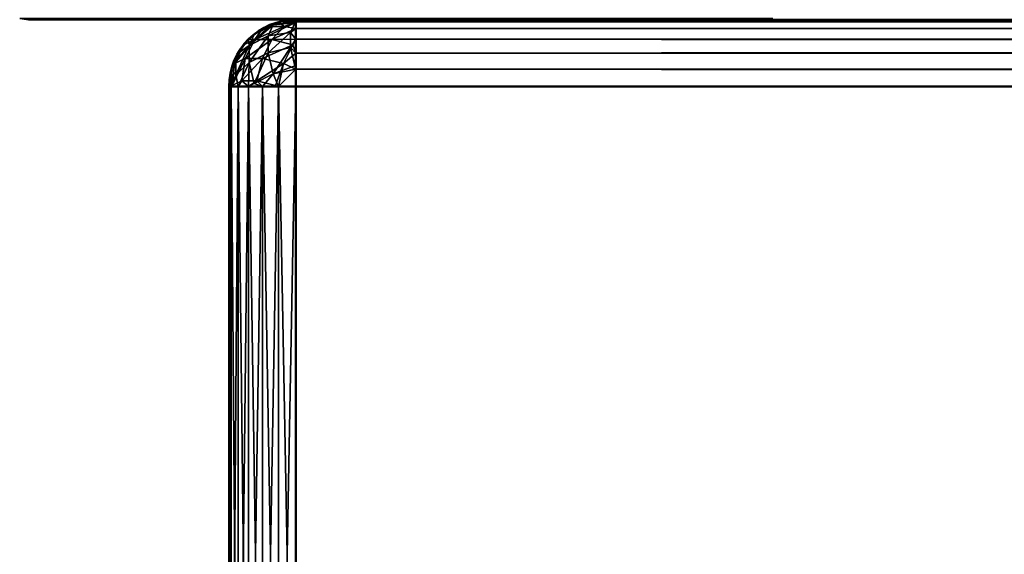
# Model space of a CAD drawing. Header units: millimetres. Extents: x 0 to 359, y -334 to 1.
# Tile 3 of 216: x 0.37 to 15.09, y -304.5 to -296.5. Entities that reach past the tile are written whole.
import ezdxf

# ---------------------------------------------------------------- set-up
doc = ezdxf.new("R2010")
doc.units = ezdxf.units.MM
doc.header["$MEASUREMENT"] = 0
doc.layers.add('0 Misc', color=7, linetype='Continuous', lineweight=35)
doc.layers.add('10 Raster Images', color=7, linetype='Continuous', lineweight=35)

msp = doc.modelspace()

# ---------------------------------------------------------------- linework, layer by layer
at = {"layer": '0 Misc', "color": 160, "linetype": 'Continuous', "lineweight": 50}
for p, q in [((4.5, -296.5, 4), (354.5, -296.5, 4)), ((354.5, -296.5, 164), (4.5, -296.5, 164)), ((4.5, -296.5, 164), (4.5, -296.5, 4)), ((4.5, -296.5, 169), (354.5, -296.5, 169)), ((354.5, -296.5, 329), (4.5, -296.5, 329)), ((4.5, -296.5, 329), (4.5, -296.5, 169)), ((3.5, -311.5, 4), (3.5, -297.5, 4)), ((3.5, -297.5, 4), (3.5, -297.5, 164)), ((3.5, -297.5, 164), (3.5, -311.5, 164)), ((3.5, -311.5, 169), (3.5, -297.5, 169)), ((3.5, -297.5, 169), (3.5, -297.5, 329)), ((3.5, -297.5, 329), (3.5, -311.5, 329)), ((354.5, -297.5, 3), (4.5, -297.5, 3)), ((4.5, -297.5, 3), (4.5, -311.5, 3)), ((4.5, -297.5, 165), (354.5, -297.5, 165)), ((4.5, -311.5, 165), (4.5, -297.5, 165)), ((354.5, -297.5, 168), (4.5, -297.5, 168)), ((4.5, -297.5, 168), (4.5, -311.5, 168)), ((4.5, -297.5, 330), (354.5, -297.5, 330)), ((4.5, -311.5, 330), (4.5, -297.5, 330))]:
    msp.add_line(p, q, dxfattribs=at).dxf.unprotected_set("ltscale", 0)
at = {"layer": '0 Misc', "color": 160, "linetype": 'Continuous', "lineweight": 25}
for p, q in [((179.5, -296.5, 19), (4.5, -296.5, 4)), ((20.5, -296.5, 33), (4.5, -296.5, 4)), ((19.206, -296.5, 33.17), (4.5, -296.5, 4)), ((18, -296.5, 33.67), (4.5, -296.5, 4)), ((16.964, -296.5, 34.464), (4.5, -296.5, 4)), ((16.17, -296.5, 35.5), (4.5, -296.5, 4)), ((15.67, -296.5, 36.706), (4.5, -296.5, 4)), ((15.5, -296.5, 38), (4.5, -296.5, 4)), ((15.5, -296.5, 38), (4.5, -296.5, 164)), ((15.67, -296.5, 39.294), (4.5, -296.5, 164)), ((16.17, -296.5, 40.5), (4.5, -296.5, 164)), ((16.964, -296.5, 41.536), (4.5, -296.5, 164)), ((18, -296.5, 42.33), (4.5, -296.5, 164)), ((15.5, -296.5, 70), (4.5, -296.5, 164)), ((15.67, -296.5, 71.294), (4.5, -296.5, 164)), ((16.17, -296.5, 72.5), (4.5, -296.5, 164)), ((16.964, -296.5, 73.536), (4.5, -296.5, 164)), ((18, -296.5, 74.33), (4.5, -296.5, 164)), ((19.206, -296.5, 74.83), (4.5, -296.5, 164)), ((20.5, -296.5, 75), (4.5, -296.5, 164)), ((338.5, -296.5, 75), (4.5, -296.5, 164)), ((163.5, -296.5, 156.2), (4.5, -296.5, 164)), ((163.241, -296.5, 156.234), (4.5, -296.5, 164)), ((163, -296.5, 156.334), (4.5, -296.5, 164)), ((162.793, -296.5, 156.493), (4.5, -296.5, 164)), ((162.634, -296.5, 156.7), (4.5, -296.5, 164)), ((162.534, -296.5, 156.941), (4.5, -296.5, 164)), ((162.5, -296.5, 157.2), (4.5, -296.5, 164)), ((162.534, -296.5, 157.459), (4.5, -296.5, 164)), ((162.634, -296.5, 157.7), (4.5, -296.5, 164)), ((162.793, -296.5, 157.907), (4.5, -296.5, 164)), ((163, -296.5, 158.066), (4.5, -296.5, 164)), ((163.241, -296.5, 158.166), (4.5, -296.5, 164)), ((163.5, -296.5, 158.2), (4.5, -296.5, 164)), ((195.5, -296.5, 158.2), (4.5, -296.5, 164)), ((4.5, -296.5, 169), (179.5, -296.5, 184)), ((20.5, -296.5, 198), (4.5, -296.5, 169)), ((19.206, -296.5, 198.17), (4.5, -296.5, 169)), ((18, -296.5, 198.67), (4.5, -296.5, 169)), ((16.964, -296.5, 199.464), (4.5, -296.5, 169)), ((16.17, -296.5, 200.5), (4.5, -296.5, 169)), ((15.67, -296.5, 201.706), (4.5, -296.5, 169)), ((15.5, -296.5, 203), (4.5, -296.5, 169)), ((15.5, -296.5, 203), (4.5, -296.5, 329)), ((15.67, -296.5, 204.294), (4.5, -296.5, 329)), ((16.17, -296.5, 205.5), (4.5, -296.5, 329)), ((16.964, -296.5, 206.536), (4.5, -296.5, 329)), ((18, -296.5, 207.33), (4.5, -296.5, 329)), ((15.5, -296.5, 235), (4.5, -296.5, 329)), ((15.67, -296.5, 236.294), (4.5, -296.5, 329)), ((16.17, -296.5, 237.5), (4.5, -296.5, 329)), ((16.964, -296.5, 238.536), (4.5, -296.5, 329)), ((18, -296.5, 239.33), (4.5, -296.5, 329)), ((19.206, -296.5, 239.83), (4.5, -296.5, 329)), ((20.5, -296.5, 240), (4.5, -296.5, 329)), ((41.438, -296.5, 277.5), (4.5, -296.5, 329)), ((40.739, -296.5, 279.188), (4.5, -296.5, 329)), ((40.5, -296.5, 281), (4.5, -296.5, 329)), ((40.5, -296.5, 294.5), (4.5, -296.5, 329)), ((40.739, -296.5, 296.312), (4.5, -296.5, 329)), ((41.438, -296.5, 298), (4.5, -296.5, 329)), ((42.55, -296.5, 299.45), (4.5, -296.5, 329)), ((44, -296.5, 300.562), (4.5, -296.5, 329)), ((45.688, -296.5, 301.261), (4.5, -296.5, 329)), ((47.5, -296.5, 301.5), (4.5, -296.5, 329)), ((113, -296.5, 301.5), (4.5, -296.5, 329)), ((163.5, -296.5, 321.2), (4.5, -296.5, 329)), ((163.241, -296.5, 321.234), (4.5, -296.5, 329)), ((163, -296.5, 321.334), (4.5, -296.5, 329)), ((162.793, -296.5, 321.493), (4.5, -296.5, 329)), ((162.634, -296.5, 321.7), (4.5, -296.5, 329)), ((162.534, -296.5, 321.941), (4.5, -296.5, 329)), ((162.5, -296.5, 322.2), (4.5, -296.5, 329)), ((162.534, -296.5, 322.459), (4.5, -296.5, 329)), ((162.634, -296.5, 322.7), (4.5, -296.5, 329)), ((162.793, -296.5, 322.907), (4.5, -296.5, 329)), ((163, -296.5, 323.066), (4.5, -296.5, 329)), ((163.241, -296.5, 323.166), (4.5, -296.5, 329)), ((163.5, -296.5, 323.2), (4.5, -296.5, 329)), ((195.5, -296.5, 323.2), (4.5, -296.5, 329))]:
    msp.add_line(p, q, dxfattribs=at).dxf.unprotected_set("ltscale", 0)
at = {"layer": '0 Misc', "color": 160, "linetype": 'Continuous', "lineweight": 50, "extrusion": (0, 0, -1)}
for centre in [(-4.5, -297.5, -164), (-4.5, -297.5, -329)]:
    msp.add_arc(centre, 1, 0, 90, dxfattribs=at).dxf.unprotected_set("ltscale", 0)
at = {"layer": '0 Misc', "color": 160, "linetype": 'Continuous', "lineweight": 50}
for centre in [(4.5, -297.5, 4), (4.5, -297.5, 169)]:
    msp.add_arc(centre, 1, 90, 180, dxfattribs=at).dxf.unprotected_set("ltscale", 0)
at = {"layer": '0 Misc', "color": 160, "linetype": 'Continuous', "lineweight": 50, "extrusion": (1, 0, 0)}
for centre, start, end in [((-297.5, 4, 4.5), 270, 0), ((-297.5, 164, 4.5), 0, 90), ((-297.5, 169, 4.5), 270, 0), ((-297.5, 329, 4.5), 0, 90)]:
    msp.add_arc(centre, 1, start, end, dxfattribs=at).dxf.unprotected_set("ltscale", 0)
at = {"layer": '0 Misc', "color": 160, "linetype": 'Continuous', "lineweight": 50, "extrusion": (0, -1, 0)}
for centre, start, end in [((4.5, 4, 297.5), 180, 270), ((4.5, 164, 297.5), 90, 180), ((4.5, 169, 297.5), 180, 270), ((4.5, 329, 297.5), 90, 180)]:
    msp.add_arc(centre, 1, start, end, dxfattribs=at).dxf.unprotected_set("ltscale", 0)
at = {"layer": '0 Misc', "color": 7, "lineweight": 25}
for points in [[(0.371, -296.483, 0.5), (0.5, -296.5, 0.5), (0.371, -296.483, 332.5)], [(0.371, -296.483, 332.5), (0.5, -296.5, 0.5), (0.5, -296.5, 332.5)], [(0.5, -296.5, 0.5), (0.371, -296.483, 0.5), (0.413, -296.484, 0.41)], [(0.413, -296.484, 332.59), (0.371, -296.483, 332.5), (0.5, -296.5, 332.5)], [(0.413, -296.484, 0.41), (0.5, -296.483, 0.371), (0.5, -296.5, 0.5)], [(0.5, -296.483, 332.629), (0.413, -296.484, 332.59), (0.5, -296.5, 332.5)], [(0.5, -296.5, 332.5), (11.5, -296.5, 332.5), (11.5, -296.483, 332.629)], [(0.5, -296.483, 332.629), (0.5, -296.5, 332.5), (11.5, -296.483, 332.629)], [(11.5, -296.483, 0.371), (11.5, -296.5, 0.5), (0.5, -296.483, 0.371)], [(0.5, -296.483, 0.371), (11.5, -296.5, 0.5), (0.5, -296.5, 0.5)], [(4.241, -296.534, 4), (4, -296.634, 4), (4, -296.634, 164)], [(4.241, -296.534, 164), (4.241, -296.534, 4), (4, -296.634, 164)], [(4.158, -296.579, 3.812), (4, -296.634, 4), (4.241, -296.534, 4)], [(4.1, -296.6, 164.175), (4.241, -296.534, 164), (4, -296.634, 164)], [(4.241, -296.534, 169), (4, -296.634, 169), (4, -296.634, 329)], [(4.241, -296.534, 329), (4.241, -296.534, 169), (4, -296.634, 329)], [(4.158, -296.579, 168.812), (4, -296.634, 169), (4.241, -296.534, 169)], [(4.1, -296.6, 329.175), (4.241, -296.534, 329), (4, -296.634, 329)], [(4.483, -296.548, 3.693), (4.417, -296.692, 3.417), (4.083, -296.742, 3.498)], [(4.083, -296.742, 3.498), (4.158, -296.579, 3.812), (4.483, -296.548, 3.693)], [(4.483, -296.548, 168.693), (4.417, -296.692, 168.417), (4.083, -296.742, 168.498)], [(4.083, -296.742, 168.498), (4.158, -296.579, 168.812), (4.483, -296.548, 168.693)], [(4.325, -296.6, 164.4), (4.241, -296.534, 164), (4.1, -296.6, 164.175)], [(4.325, -296.6, 329.4), (4.241, -296.534, 329), (4.1, -296.6, 329.175)], [(4.5, -296.534, 3.741), (4.158, -296.579, 3.812), (4.241, -296.534, 4)], [(4.158, -296.579, 3.812), (4.5, -296.534, 3.741), (4.483, -296.548, 3.693)], [(4.5, -296.534, 168.741), (4.158, -296.579, 168.812), (4.241, -296.534, 169)], [(4.158, -296.579, 168.812), (4.5, -296.534, 168.741), (4.483, -296.548, 168.693)], [(4.241, -296.534, 164), (4.5, -296.5, 164), (4.241, -296.534, 4)], [(4.241, -296.534, 4), (4.5, -296.5, 164), (4.5, -296.5, 4)], [(4.5, -296.534, 3.741), (4.241, -296.534, 4), (4.5, -296.5, 4)], [(4.5, -296.5, 164), (4.241, -296.534, 164), (4.5, -296.534, 164.259)], [(4.241, -296.534, 329), (4.5, -296.5, 329), (4.241, -296.534, 169)], [(4.241, -296.534, 169), (4.5, -296.5, 329), (4.5, -296.5, 169)], [(4.5, -296.534, 168.741), (4.241, -296.534, 169), (4.5, -296.5, 169)], [(4.5, -296.5, 329), (4.241, -296.534, 329), (4.5, -296.534, 329.259)], [(4.5, -296.534, 164.259), (4.241, -296.534, 164), (4.325, -296.6, 164.4)], [(4.5, -296.534, 329.259), (4.241, -296.534, 329), (4.325, -296.6, 329.4)], [(4.5, -296.534, 164.259), (4.325, -296.6, 164.4), (4.5, -296.634, 164.5)], [(4.5, -296.534, 329.259), (4.325, -296.6, 329.4), (4.5, -296.634, 329.5)], [(4.483, -296.548, 3.693), (4.5, -296.634, 3.5), (4.417, -296.692, 3.417)], [(4.483, -296.548, 168.693), (4.5, -296.634, 168.5), (4.417, -296.692, 168.417)], [(4.5, -296.634, 3.5), (4.483, -296.548, 3.693), (4.5, -296.534, 3.741)], [(4.5, -296.634, 168.5), (4.483, -296.548, 168.693), (4.5, -296.534, 168.741)], [(4.5, -296.534, 3.741), (4.5, -296.5, 4), (354.5, -296.534, 3.741)], [(354.5, -296.534, 3.741), (4.5, -296.5, 4), (354.5, -296.5, 4)], [(354.5, -296.534, 164.259), (354.5, -296.5, 164), (4.5, -296.534, 164.259)], [(4.5, -296.534, 164.259), (354.5, -296.5, 164), (4.5, -296.5, 164)], [(4.5, -296.534, 168.741), (4.5, -296.5, 169), (354.5, -296.534, 168.741)], [(354.5, -296.534, 168.741), (4.5, -296.5, 169), (354.5, -296.5, 169)], [(354.5, -296.534, 329.259), (354.5, -296.5, 329), (4.5, -296.534, 329.259)], [(4.5, -296.534, 329.259), (354.5, -296.5, 329), (4.5, -296.5, 329)], [(4.5, -296.5, 4), (179.5, -296.5, 19), (354.5, -296.5, 4)], [(179.5, -296.5, 19), (4.5, -296.5, 4), (20.5, -296.5, 33)], [(20.5, -296.5, 33), (4.5, -296.5, 4), (19.206, -296.5, 33.17)], [(19.206, -296.5, 33.17), (4.5, -296.5, 4), (18, -296.5, 33.67)], [(18, -296.5, 33.67), (4.5, -296.5, 4), (16.964, -296.5, 34.464)], [(16.964, -296.5, 34.464), (4.5, -296.5, 4), (16.17, -296.5, 35.5)], [(16.17, -296.5, 35.5), (4.5, -296.5, 4), (15.67, -296.5, 36.706)], [(15.67, -296.5, 36.706), (4.5, -296.5, 4), (15.5, -296.5, 38)], [(15.5, -296.5, 38), (4.5, -296.5, 4), (4.5, -296.5, 164)], [(15.5, -296.5, 38), (4.5, -296.5, 164), (15.67, -296.5, 39.294)], [(15.67, -296.5, 39.294), (4.5, -296.5, 164), (16.17, -296.5, 40.5)], [(16.17, -296.5, 40.5), (4.5, -296.5, 164), (16.964, -296.5, 41.536)], [(16.964, -296.5, 41.536), (4.5, -296.5, 164), (18, -296.5, 42.33)], [(18, -296.5, 42.33), (4.5, -296.5, 164), (15.5, -296.5, 70)], [(15.5, -296.5, 70), (4.5, -296.5, 164), (15.67, -296.5, 71.294)], [(15.67, -296.5, 71.294), (4.5, -296.5, 164), (16.17, -296.5, 72.5)], [(16.17, -296.5, 72.5), (4.5, -296.5, 164), (16.964, -296.5, 73.536)], [(16.964, -296.5, 73.536), (4.5, -296.5, 164), (18, -296.5, 74.33)], [(18, -296.5, 74.33), (4.5, -296.5, 164), (19.206, -296.5, 74.83)], [(19.206, -296.5, 74.83), (4.5, -296.5, 164), (20.5, -296.5, 75)], [(20.5, -296.5, 75), (4.5, -296.5, 164), (338.5, -296.5, 75)], [(338.5, -296.5, 75), (4.5, -296.5, 164), (163.5, -296.5, 156.2)], [(163.5, -296.5, 156.2), (4.5, -296.5, 164), (163.241, -296.5, 156.234)], [(163.241, -296.5, 156.234), (4.5, -296.5, 164), (163, -296.5, 156.334)], [(163, -296.5, 156.334), (4.5, -296.5, 164), (162.793, -296.5, 156.493)], [(162.793, -296.5, 156.493), (4.5, -296.5, 164), (162.634, -296.5, 156.7)], [(162.634, -296.5, 156.7), (4.5, -296.5, 164), (162.534, -296.5, 156.941)], [(162.534, -296.5, 156.941), (4.5, -296.5, 164), (162.5, -296.5, 157.2)], [(162.5, -296.5, 157.2), (4.5, -296.5, 164), (162.534, -296.5, 157.459)], [(162.534, -296.5, 157.459), (4.5, -296.5, 164), (162.634, -296.5, 157.7)], [(162.634, -296.5, 157.7), (4.5, -296.5, 164), (162.793, -296.5, 157.907)], [(162.793, -296.5, 157.907), (4.5, -296.5, 164), (163, -296.5, 158.066)], [(163, -296.5, 158.066), (4.5, -296.5, 164), (163.241, -296.5, 158.166)], [(163.241, -296.5, 158.166), (4.5, -296.5, 164), (163.5, -296.5, 158.2)], [(163.5, -296.5, 158.2), (4.5, -296.5, 164), (195.5, -296.5, 158.2)], [(354.5, -296.5, 164), (195.5, -296.5, 158.2), (4.5, -296.5, 164)], [(4.5, -296.5, 169), (20.5, -296.5, 198), (179.5, -296.5, 184)], [(20.5, -296.5, 198), (4.5, -296.5, 169), (19.206, -296.5, 198.17)], [(19.206, -296.5, 198.17), (4.5, -296.5, 169), (18, -296.5, 198.67)], [(18, -296.5, 198.67), (4.5, -296.5, 169), (16.964, -296.5, 199.464)], [(16.964, -296.5, 199.464), (4.5, -296.5, 169), (16.17, -296.5, 200.5)], [(16.17, -296.5, 200.5), (4.5, -296.5, 169), (15.67, -296.5, 201.706)], [(15.67, -296.5, 201.706), (4.5, -296.5, 169), (15.5, -296.5, 203)], [(15.5, -296.5, 203), (4.5, -296.5, 169), (4.5, -296.5, 329)], [(15.5, -296.5, 203), (4.5, -296.5, 329), (15.67, -296.5, 204.294)], [(15.67, -296.5, 204.294), (4.5, -296.5, 329), (16.17, -296.5, 205.5)], [(16.17, -296.5, 205.5), (4.5, -296.5, 329), (16.964, -296.5, 206.536)], [(16.964, -296.5, 206.536), (4.5, -296.5, 329), (18, -296.5, 207.33)], [(18, -296.5, 207.33), (4.5, -296.5, 329), (15.5, -296.5, 235)], [(15.5, -296.5, 235), (4.5, -296.5, 329), (15.67, -296.5, 236.294)], [(15.67, -296.5, 236.294), (4.5, -296.5, 329), (16.17, -296.5, 237.5)], [(16.17, -296.5, 237.5), (4.5, -296.5, 329), (16.964, -296.5, 238.536)], [(16.964, -296.5, 238.536), (4.5, -296.5, 329), (18, -296.5, 239.33)], [(18, -296.5, 239.33), (4.5, -296.5, 329), (19.206, -296.5, 239.83)], [(19.206, -296.5, 239.83), (4.5, -296.5, 329), (20.5, -296.5, 240)], [(20.5, -296.5, 240), (4.5, -296.5, 329), (41.438, -296.5, 277.5)], [(41.438, -296.5, 277.5), (4.5, -296.5, 329), (40.739, -296.5, 279.188)], [(40.739, -296.5, 279.188), (4.5, -296.5, 329), (40.5, -296.5, 281)], [(40.5, -296.5, 281), (4.5, -296.5, 329), (40.5, -296.5, 294.5)], [(40.5, -296.5, 294.5), (4.5, -296.5, 329), (40.739, -296.5, 296.312)], [(40.739, -296.5, 296.312), (4.5, -296.5, 329), (41.438, -296.5, 298)], [(41.438, -296.5, 298), (4.5, -296.5, 329), (42.55, -296.5, 299.45)], [(42.55, -296.5, 299.45), (4.5, -296.5, 329), (44, -296.5, 300.562)], [(44, -296.5, 300.562), (4.5, -296.5, 329), (45.688, -296.5, 301.261)], [(45.688, -296.5, 301.261), (4.5, -296.5, 329), (47.5, -296.5, 301.5)], [(47.5, -296.5, 301.5), (4.5, -296.5, 329), (113, -296.5, 301.5)], [(113, -296.5, 301.5), (4.5, -296.5, 329), (163.5, -296.5, 321.2)], [(163.5, -296.5, 321.2), (4.5, -296.5, 329), (163.241, -296.5, 321.234)], [(163.241, -296.5, 321.234), (4.5, -296.5, 329), (163, -296.5, 321.334)], [(163, -296.5, 321.334), (4.5, -296.5, 329), (162.793, -296.5, 321.493)], [(162.793, -296.5, 321.493), (4.5, -296.5, 329), (162.634, -296.5, 321.7)], [(162.634, -296.5, 321.7), (4.5, -296.5, 329), (162.534, -296.5, 321.941)], [(162.534, -296.5, 321.941), (4.5, -296.5, 329), (162.5, -296.5, 322.2)], [(162.5, -296.5, 322.2), (4.5, -296.5, 329), (162.534, -296.5, 322.459)], [(162.534, -296.5, 322.459), (4.5, -296.5, 329), (162.634, -296.5, 322.7)], [(162.634, -296.5, 322.7), (4.5, -296.5, 329), (162.793, -296.5, 322.907)], [(162.793, -296.5, 322.907), (4.5, -296.5, 329), (163, -296.5, 323.066)], [(163, -296.5, 323.066), (4.5, -296.5, 329), (163.241, -296.5, 323.166)], [(163.241, -296.5, 323.166), (4.5, -296.5, 329), (163.5, -296.5, 323.2)], [(163.5, -296.5, 323.2), (4.5, -296.5, 329), (195.5, -296.5, 323.2)], [(195.5, -296.5, 323.2), (4.5, -296.5, 329), (354.5, -296.5, 329)], [(179.5, -296.5, 184), (354.5, -296.5, 169), (4.5, -296.5, 169)], [(354.5, -296.534, 3.741), (354.5, -296.634, 3.5), (4.5, -296.634, 3.5)], [(4.5, -296.534, 3.741), (354.5, -296.534, 3.741), (4.5, -296.634, 3.5)], [(4.5, -296.534, 164.259), (4.5, -296.634, 164.5), (354.5, -296.634, 164.5)], [(354.5, -296.534, 164.259), (4.5, -296.534, 164.259), (354.5, -296.634, 164.5)], [(354.5, -296.534, 168.741), (354.5, -296.634, 168.5), (4.5, -296.634, 168.5)], [(4.5, -296.534, 168.741), (354.5, -296.534, 168.741), (4.5, -296.634, 168.5)], [(4.5, -296.534, 329.259), (4.5, -296.634, 329.5), (354.5, -296.634, 329.5)], [(354.5, -296.534, 329.259), (4.5, -296.534, 329.259), (354.5, -296.634, 329.5)], [(11.629, -296.483, 332.5), (11.5, -296.5, 332.5), (11.629, -296.483, 0.5)], [(11.629, -296.483, 0.5), (11.5, -296.5, 332.5), (11.5, -296.5, 0.5)], [(11.5, -296.5, 0.5), (11.587, -296.484, 0.41), (11.629, -296.483, 0.5)], [(11.5, -296.5, 0.5), (11.5, -296.483, 0.371), (11.587, -296.484, 0.41)], [(11.587, -296.484, 332.59), (11.5, -296.483, 332.629), (11.5, -296.5, 332.5)], [(11.629, -296.483, 332.5), (11.587, -296.484, 332.59), (11.5, -296.5, 332.5)], [(3.793, -296.793, 4), (3.793, -296.793, 164), (4, -296.634, 164)], [(4, -296.634, 4), (3.793, -296.793, 4), (4, -296.634, 164)], [(3.875, -296.721, 3.954), (3.793, -296.793, 4), (4, -296.634, 4)], [(3.884, -296.799, 164.36), (4, -296.634, 164), (3.793, -296.793, 164)], [(3.793, -296.793, 169), (3.793, -296.793, 329), (4, -296.634, 329)], [(4, -296.634, 169), (3.793, -296.793, 169), (4, -296.634, 329)], [(3.875, -296.721, 168.954), (3.793, -296.793, 169), (4, -296.634, 169)], [(3.884, -296.799, 329.36), (4, -296.634, 329), (3.793, -296.793, 329)], [(4.083, -296.742, 3.498), (3.799, -296.884, 3.64), (4.158, -296.579, 3.812)], [(3.799, -296.884, 3.64), (3.875, -296.721, 3.954), (4.158, -296.579, 3.812)], [(4.083, -296.742, 168.498), (3.799, -296.884, 168.64), (4.158, -296.579, 168.812)], [(3.799, -296.884, 168.64), (3.875, -296.721, 168.954), (4.158, -296.579, 168.812)], [(4.158, -296.579, 3.812), (3.875, -296.721, 3.954), (4, -296.634, 4)], [(4.158, -296.579, 168.812), (3.875, -296.721, 168.954), (4, -296.634, 169)], [(3.884, -296.799, 164.36), (4.1, -296.6, 164.175), (4, -296.634, 164)], [(4.14, -296.799, 164.616), (4.325, -296.6, 164.4), (3.884, -296.799, 164.36)], [(4.325, -296.6, 164.4), (4.1, -296.6, 164.175), (3.884, -296.799, 164.36)], [(3.884, -296.799, 329.36), (4.1, -296.6, 329.175), (4, -296.634, 329)], [(4.14, -296.799, 329.616), (4.325, -296.6, 329.4), (3.884, -296.799, 329.36)], [(4.325, -296.6, 329.4), (4.1, -296.6, 329.175), (3.884, -296.799, 329.36)], [(4.417, -296.692, 3.417), (4.417, -296.917, 3.192), (4.083, -296.998, 3.242)], [(4.417, -296.692, 3.417), (4.083, -296.998, 3.242), (4.083, -296.742, 3.498)], [(4.417, -296.692, 168.417), (4.417, -296.917, 168.192), (4.083, -296.998, 168.242)], [(4.417, -296.692, 168.417), (4.083, -296.998, 168.242), (4.083, -296.742, 168.498)], [(4.14, -296.799, 164.616), (4.5, -296.634, 164.5), (4.325, -296.6, 164.4)], [(4.14, -296.799, 329.616), (4.5, -296.634, 329.5), (4.325, -296.6, 329.4)], [(4.5, -296.634, 164.5), (4.14, -296.799, 164.616), (4.5, -296.793, 164.707)], [(4.5, -296.634, 329.5), (4.14, -296.799, 329.616), (4.5, -296.793, 329.707)], [(4.5, -296.793, 3.293), (4.417, -296.692, 3.417), (4.5, -296.634, 3.5)], [(4.5, -296.793, 168.293), (4.417, -296.692, 168.417), (4.5, -296.634, 168.5)], [(4.417, -296.692, 3.417), (4.5, -296.793, 3.293), (4.417, -296.917, 3.192)], [(4.417, -296.692, 168.417), (4.5, -296.793, 168.293), (4.417, -296.917, 168.192)], [(354.5, -296.793, 3.293), (4.5, -296.793, 3.293), (4.5, -296.634, 3.5)], [(354.5, -296.634, 3.5), (354.5, -296.793, 3.293), (4.5, -296.634, 3.5)], [(4.5, -296.793, 164.707), (354.5, -296.793, 164.707), (354.5, -296.634, 164.5)], [(4.5, -296.634, 164.5), (4.5, -296.793, 164.707), (354.5, -296.634, 164.5)], [(354.5, -296.793, 168.293), (4.5, -296.793, 168.293), (4.5, -296.634, 168.5)], [(354.5, -296.634, 168.5), (354.5, -296.793, 168.293), (4.5, -296.634, 168.5)], [(4.5, -296.793, 329.707), (354.5, -296.793, 329.707), (354.5, -296.634, 329.5)], [(4.5, -296.634, 329.5), (4.5, -296.793, 329.707), (354.5, -296.634, 329.5)], [(3.721, -296.875, 164.046), (3.579, -297.158, 164.188), (3.884, -296.799, 164.36)], [(3.579, -297.158, 164.188), (3.742, -297.083, 164.502), (3.884, -296.799, 164.36)], [(3.721, -296.875, 329.046), (3.579, -297.158, 329.188), (3.884, -296.799, 329.36)], [(3.579, -297.158, 329.188), (3.742, -297.083, 329.502), (3.884, -296.799, 329.36)], [(3.634, -297, 164), (3.793, -296.793, 164), (3.634, -297, 4)], [(3.634, -297, 4), (3.793, -296.793, 164), (3.793, -296.793, 4)], [(3.634, -297, 4), (3.793, -296.793, 4), (3.799, -296.884, 3.64)], [(3.793, -296.793, 164), (3.634, -297, 164), (3.721, -296.875, 164.046)], [(3.634, -297, 329), (3.793, -296.793, 329), (3.634, -297, 169)], [(3.634, -297, 169), (3.793, -296.793, 329), (3.793, -296.793, 169)], [(3.634, -297, 169), (3.793, -296.793, 169), (3.799, -296.884, 168.64)], [(3.793, -296.793, 329), (3.634, -297, 329), (3.721, -296.875, 329.046)], [(3.721, -296.875, 164.046), (3.884, -296.799, 164.36), (3.793, -296.793, 164)], [(3.721, -296.875, 329.046), (3.884, -296.799, 329.36), (3.793, -296.793, 329)], [(3.884, -296.799, 164.36), (3.742, -297.083, 164.502), (4.14, -296.799, 164.616)], [(4.14, -296.799, 164.616), (3.742, -297.083, 164.502), (3.998, -297.083, 164.758)], [(3.884, -296.799, 329.36), (3.742, -297.083, 329.502), (4.14, -296.799, 329.616)], [(4.14, -296.799, 329.616), (3.742, -297.083, 329.502), (3.998, -297.083, 329.758)], [(3.799, -296.884, 3.64), (3.793, -296.793, 4), (3.875, -296.721, 3.954)], [(3.799, -296.884, 168.64), (3.793, -296.793, 169), (3.875, -296.721, 168.954)], [(4.083, -296.998, 3.242), (3.799, -297.14, 3.384), (4.083, -296.742, 3.498)], [(4.083, -296.742, 3.498), (3.799, -297.14, 3.384), (3.799, -296.884, 3.64)], [(4.083, -296.998, 168.242), (3.799, -297.14, 168.384), (4.083, -296.742, 168.498)], [(4.083, -296.742, 168.498), (3.799, -297.14, 168.384), (3.799, -296.884, 168.64)], [(4.14, -296.799, 164.616), (3.998, -297.083, 164.758), (4.454, -296.875, 164.779)], [(4.14, -296.799, 329.616), (3.998, -297.083, 329.758), (4.454, -296.875, 329.779)], [(4.14, -296.799, 164.616), (4.454, -296.875, 164.779), (4.5, -296.793, 164.707)], [(4.14, -296.799, 329.616), (4.454, -296.875, 329.779), (4.5, -296.793, 329.707)], [(4.5, -297, 3.134), (4.417, -296.917, 3.192), (4.5, -296.793, 3.293)], [(4.5, -297, 168.134), (4.417, -296.917, 168.192), (4.5, -296.793, 168.293)], [(4.454, -296.875, 164.779), (4.5, -297, 164.866), (4.5, -296.793, 164.707)], [(4.454, -296.875, 329.779), (4.5, -297, 329.866), (4.5, -296.793, 329.707)], [(4.5, -297, 3.134), (4.5, -296.793, 3.293), (354.5, -297, 3.134)], [(354.5, -297, 3.134), (4.5, -296.793, 3.293), (354.5, -296.793, 3.293)], [(354.5, -297, 164.866), (354.5, -296.793, 164.707), (4.5, -297, 164.866)], [(4.5, -297, 164.866), (354.5, -296.793, 164.707), (4.5, -296.793, 164.707)], [(4.5, -297, 168.134), (4.5, -296.793, 168.293), (354.5, -297, 168.134)], [(354.5, -297, 168.134), (4.5, -296.793, 168.293), (354.5, -296.793, 168.293)], [(354.5, -297, 329.866), (354.5, -296.793, 329.707), (4.5, -297, 329.866)], [(4.5, -297, 329.866), (354.5, -296.793, 329.707), (4.5, -296.793, 329.707)], [(3.721, -296.875, 164.046), (3.634, -297, 164), (3.579, -297.158, 164.188)], [(3.721, -296.875, 329.046), (3.634, -297, 329), (3.579, -297.158, 329.188)], [(3.634, -297, 4), (3.799, -296.884, 3.64), (3.6, -297.1, 3.825)], [(3.6, -297.325, 3.6), (3.6, -297.1, 3.825), (3.799, -296.884, 3.64)], [(3.799, -297.14, 3.384), (3.6, -297.325, 3.6), (3.799, -296.884, 3.64)], [(3.634, -297, 169), (3.799, -296.884, 168.64), (3.6, -297.1, 168.825)], [(3.6, -297.325, 168.6), (3.6, -297.1, 168.825), (3.799, -296.884, 168.64)], [(3.799, -297.14, 168.384), (3.6, -297.325, 168.6), (3.799, -296.884, 168.64)], [(4.454, -296.875, 164.779), (3.998, -297.083, 164.758), (4.312, -297.158, 164.921)], [(4.454, -296.875, 329.779), (3.998, -297.083, 329.758), (4.312, -297.158, 329.921)], [(4.417, -296.917, 3.192), (4.158, -297.312, 3.079), (4.083, -296.998, 3.242)], [(4.417, -296.917, 168.192), (4.158, -297.312, 168.079), (4.083, -296.998, 168.242)], [(4.483, -297.193, 3.048), (4.158, -297.312, 3.079), (4.417, -296.917, 3.192)], [(4.483, -297.193, 168.048), (4.158, -297.312, 168.079), (4.417, -296.917, 168.192)], [(4.454, -296.875, 164.779), (4.312, -297.158, 164.921), (4.5, -297, 164.866)], [(4.454, -296.875, 329.779), (4.312, -297.158, 329.921), (4.5, -297, 329.866)], [(4.5, -297, 3.134), (4.483, -297.193, 3.048), (4.417, -296.917, 3.192)], [(4.5, -297, 168.134), (4.483, -297.193, 168.048), (4.417, -296.917, 168.192)], [(3.634, -297, 4), (3.534, -297.241, 4), (3.534, -297.241, 164)], [(3.634, -297, 164), (3.634, -297, 4), (3.534, -297.241, 164)], [(3.534, -297.241, 4), (3.634, -297, 4), (3.6, -297.1, 3.825)], [(3.579, -297.158, 164.188), (3.634, -297, 164), (3.534, -297.241, 164)], [(3.634, -297, 169), (3.534, -297.241, 169), (3.534, -297.241, 329)], [(3.634, -297, 329), (3.634, -297, 169), (3.534, -297.241, 329)], [(3.534, -297.241, 169), (3.634, -297, 169), (3.6, -297.1, 168.825)], [(3.579, -297.158, 329.188), (3.634, -297, 329), (3.534, -297.241, 329)], [(3.6, -297.1, 3.825), (3.6, -297.325, 3.6), (3.534, -297.241, 4)], [(3.6, -297.1, 168.825), (3.6, -297.325, 168.6), (3.534, -297.241, 169)], [(3.579, -297.158, 164.188), (3.548, -297.483, 164.307), (3.742, -297.083, 164.502)], [(3.742, -297.083, 164.502), (3.548, -297.483, 164.307), (3.692, -297.417, 164.583)], [(3.579, -297.158, 329.188), (3.548, -297.483, 329.307), (3.742, -297.083, 329.502)], [(3.742, -297.083, 329.502), (3.548, -297.483, 329.307), (3.692, -297.417, 329.583)], [(3.799, -297.14, 3.384), (3.634, -297.5, 3.5), (3.6, -297.325, 3.6)], [(3.799, -297.14, 168.384), (3.634, -297.5, 168.5), (3.6, -297.325, 168.6)], [(3.799, -297.14, 3.384), (3.793, -297.5, 3.293), (3.634, -297.5, 3.5)], [(3.799, -297.14, 168.384), (3.793, -297.5, 168.293), (3.634, -297.5, 168.5)], [(3.692, -297.417, 164.583), (3.917, -297.417, 164.808), (3.998, -297.083, 164.758)], [(3.742, -297.083, 164.502), (3.692, -297.417, 164.583), (3.998, -297.083, 164.758)], [(3.692, -297.417, 329.583), (3.917, -297.417, 329.808), (3.998, -297.083, 329.758)], [(3.742, -297.083, 329.502), (3.692, -297.417, 329.583), (3.998, -297.083, 329.758)], [(3.875, -297.454, 3.221), (3.793, -297.5, 3.293), (3.799, -297.14, 3.384)], [(3.875, -297.454, 168.221), (3.793, -297.5, 168.293), (3.799, -297.14, 168.384)], [(4.083, -296.998, 3.242), (3.875, -297.454, 3.221), (3.799, -297.14, 3.384)], [(4.083, -296.998, 168.242), (3.875, -297.454, 168.221), (3.799, -297.14, 168.384)], [(4.158, -297.312, 3.079), (3.875, -297.454, 3.221), (4.083, -296.998, 3.242)], [(4.158, -297.312, 168.079), (3.875, -297.454, 168.221), (4.083, -296.998, 168.242)], [(3.998, -297.083, 164.758), (3.917, -297.417, 164.808), (4.312, -297.158, 164.921)], [(3.998, -297.083, 329.758), (3.917, -297.417, 329.808), (4.312, -297.158, 329.921)], [(4.312, -297.158, 164.921), (4.5, -297.241, 164.966), (4.5, -297, 164.866)], [(4.312, -297.158, 329.921), (4.5, -297.241, 329.966), (4.5, -297, 329.866)], [(4.5, -297.241, 3.034), (4.483, -297.193, 3.048), (4.5, -297, 3.134)], [(4.5, -297.241, 168.034), (4.483, -297.193, 168.048), (4.5, -297, 168.134)], [(354.5, -297, 3.134), (354.5, -297.241, 3.034), (4.5, -297.241, 3.034)], [(4.5, -297, 3.134), (354.5, -297, 3.134), (4.5, -297.241, 3.034)], [(4.5, -297, 164.866), (4.5, -297.241, 164.966), (354.5, -297.241, 164.966)], [(354.5, -297, 164.866), (4.5, -297, 164.866), (354.5, -297.241, 164.966)], [(354.5, -297, 168.134), (354.5, -297.241, 168.034), (4.5, -297.241, 168.034)], [(4.5, -297, 168.134), (354.5, -297, 168.134), (4.5, -297.241, 168.034)], [(4.5, -297, 329.866), (4.5, -297.241, 329.966), (354.5, -297.241, 329.966)], [(354.5, -297, 329.866), (4.5, -297, 329.866), (354.5, -297.241, 329.966)], [(3.5, -297.5, 4), (3.5, -297.5, 164), (3.534, -297.241, 164)], [(3.534, -297.241, 4), (3.5, -297.5, 4), (3.534, -297.241, 164)], [(3.534, -297.5, 3.741), (3.5, -297.5, 4), (3.534, -297.241, 4)], [(3.534, -297.5, 164.259), (3.534, -297.241, 164), (3.5, -297.5, 164)], [(3.5, -297.5, 169), (3.5, -297.5, 329), (3.534, -297.241, 329)], [(3.534, -297.241, 169), (3.5, -297.5, 169), (3.534, -297.241, 329)], [(3.534, -297.5, 168.741), (3.5, -297.5, 169), (3.534, -297.241, 169)], [(3.534, -297.5, 329.259), (3.534, -297.241, 329), (3.5, -297.5, 329)], [(3.534, -297.5, 164.259), (3.579, -297.158, 164.188), (3.534, -297.241, 164)], [(3.579, -297.158, 164.188), (3.534, -297.5, 164.259), (3.548, -297.483, 164.307)], [(3.534, -297.5, 329.259), (3.579, -297.158, 329.188), (3.534, -297.241, 329)], [(3.579, -297.158, 329.188), (3.534, -297.5, 329.259), (3.548, -297.483, 329.307)], [(3.6, -297.325, 3.6), (3.534, -297.5, 3.741), (3.534, -297.241, 4)], [(3.6, -297.325, 168.6), (3.534, -297.5, 168.741), (3.534, -297.241, 169)], [(3.917, -297.417, 164.808), (4.193, -297.483, 164.952), (4.312, -297.158, 164.921)], [(3.917, -297.417, 329.808), (4.193, -297.483, 329.952), (4.312, -297.158, 329.921)], [(4.5, -297.241, 3.034), (4.158, -297.312, 3.079), (4.483, -297.193, 3.048)], [(4.5, -297.241, 168.034), (4.158, -297.312, 168.079), (4.483, -297.193, 168.048)], [(4.5, -297.241, 3.034), (4.241, -297.5, 3.034), (4.158, -297.312, 3.079)], [(4.5, -297.241, 168.034), (4.241, -297.5, 168.034), (4.158, -297.312, 168.079)], [(4.312, -297.158, 164.921), (4.193, -297.483, 164.952), (4.241, -297.5, 164.966)], [(4.312, -297.158, 329.921), (4.193, -297.483, 329.952), (4.241, -297.5, 329.966)], [(4.312, -297.158, 164.921), (4.241, -297.5, 164.966), (4.5, -297.241, 164.966)], [(4.312, -297.158, 329.921), (4.241, -297.5, 329.966), (4.5, -297.241, 329.966)], [(4.5, -297.241, 3.034), (4.5, -297.5, 3), (4.241, -297.5, 3.034)], [(4.241, -297.5, 164.966), (4.5, -297.5, 165), (4.5, -297.241, 164.966)], [(4.5, -297.241, 168.034), (4.5, -297.5, 168), (4.241, -297.5, 168.034)], [(4.241, -297.5, 329.966), (4.5, -297.5, 330), (4.5, -297.241, 329.966)], [(354.5, -297.5, 3), (4.5, -297.5, 3), (4.5, -297.241, 3.034)], [(354.5, -297.241, 3.034), (354.5, -297.5, 3), (4.5, -297.241, 3.034)], [(4.5, -297.5, 165), (354.5, -297.5, 165), (354.5, -297.241, 164.966)], [(4.5, -297.241, 164.966), (4.5, -297.5, 165), (354.5, -297.241, 164.966)], [(354.5, -297.5, 168), (4.5, -297.5, 168), (4.5, -297.241, 168.034)], [(354.5, -297.241, 168.034), (354.5, -297.5, 168), (4.5, -297.241, 168.034)], [(4.5, -297.5, 330), (354.5, -297.5, 330), (354.5, -297.241, 329.966)], [(4.5, -297.241, 329.966), (4.5, -297.5, 330), (354.5, -297.241, 329.966)], [(3.6, -297.325, 3.6), (3.634, -297.5, 3.5), (3.534, -297.5, 3.741)], [(3.6, -297.325, 168.6), (3.634, -297.5, 168.5), (3.534, -297.5, 168.741)], [(3.548, -297.483, 164.307), (3.634, -297.5, 164.5), (3.692, -297.417, 164.583)], [(3.548, -297.483, 329.307), (3.634, -297.5, 329.5), (3.692, -297.417, 329.583)], [(3.793, -297.5, 164.707), (3.692, -297.417, 164.583), (3.634, -297.5, 164.5)], [(3.793, -297.5, 329.707), (3.692, -297.417, 329.583), (3.634, -297.5, 329.5)], [(3.793, -297.5, 164.707), (3.917, -297.417, 164.808), (3.692, -297.417, 164.583)], [(3.793, -297.5, 329.707), (3.917, -297.417, 329.808), (3.692, -297.417, 329.583)], [(3.793, -297.5, 164.707), (4, -297.5, 164.866), (3.917, -297.417, 164.808)], [(3.793, -297.5, 329.707), (4, -297.5, 329.866), (3.917, -297.417, 329.808)], [(4.158, -297.312, 3.079), (4, -297.5, 3.134), (3.875, -297.454, 3.221)], [(4.158, -297.312, 168.079), (4, -297.5, 168.134), (3.875, -297.454, 168.221)], [(3.917, -297.417, 164.808), (4, -297.5, 164.866), (4.193, -297.483, 164.952)], [(3.917, -297.417, 329.808), (4, -297.5, 329.866), (4.193, -297.483, 329.952)], [(4.158, -297.312, 3.079), (4.241, -297.5, 3.034), (4, -297.5, 3.134)], [(4.158, -297.312, 168.079), (4.241, -297.5, 168.034), (4, -297.5, 168.134)], [(3.534, -311.5, 3.741), (3.5, -311.5, 4), (3.534, -297.5, 3.741)], [(3.534, -297.5, 3.741), (3.5, -311.5, 4), (3.5, -297.5, 4)], [(3.5, -297.5, 164), (3.5, -311.5, 164), (3.534, -311.5, 164.259)], [(3.534, -297.5, 164.259), (3.5, -297.5, 164), (3.534, -311.5, 164.259)], [(3.534, -311.5, 168.741), (3.5, -311.5, 169), (3.534, -297.5, 168.741)], [(3.534, -297.5, 168.741), (3.5, -311.5, 169), (3.5, -297.5, 169)], [(3.5, -297.5, 329), (3.5, -311.5, 329), (3.534, -311.5, 329.259)], [(3.534, -297.5, 329.259), (3.5, -297.5, 329), (3.534, -311.5, 329.259)], [(3.634, -297.5, 164.5), (3.548, -297.483, 164.307), (3.534, -297.5, 164.259)], [(3.634, -297.5, 329.5), (3.548, -297.483, 329.307), (3.534, -297.5, 329.259)], [(3.534, -297.5, 3.741), (3.634, -297.5, 3.5), (3.634, -311.5, 3.5)], [(3.534, -311.5, 3.741), (3.534, -297.5, 3.741), (3.634, -311.5, 3.5)], [(3.634, -297.5, 164.5), (3.534, -297.5, 164.259), (3.534, -311.5, 164.259)], [(3.634, -311.5, 164.5), (3.634, -297.5, 164.5), (3.534, -311.5, 164.259)], [(3.534, -297.5, 168.741), (3.634, -297.5, 168.5), (3.634, -311.5, 168.5)], [(3.534, -311.5, 168.741), (3.534, -297.5, 168.741), (3.634, -311.5, 168.5)], [(3.634, -297.5, 329.5), (3.534, -297.5, 329.259), (3.534, -311.5, 329.259)], [(3.634, -311.5, 329.5), (3.634, -297.5, 329.5), (3.534, -311.5, 329.259)], [(3.793, -297.5, 3.293), (3.793, -311.5, 3.293), (3.634, -311.5, 3.5)], [(3.634, -297.5, 3.5), (3.793, -297.5, 3.293), (3.634, -311.5, 3.5)], [(3.634, -311.5, 164.5), (3.793, -311.5, 164.707), (3.634, -297.5, 164.5)], [(3.634, -297.5, 164.5), (3.793, -311.5, 164.707), (3.793, -297.5, 164.707)], [(3.793, -297.5, 168.293), (3.793, -311.5, 168.293), (3.634, -311.5, 168.5)], [(3.634, -297.5, 168.5), (3.793, -297.5, 168.293), (3.634, -311.5, 168.5)], [(3.634, -311.5, 329.5), (3.793, -311.5, 329.707), (3.634, -297.5, 329.5)], [(3.634, -297.5, 329.5), (3.793, -311.5, 329.707), (3.793, -297.5, 329.707)], [(3.875, -297.454, 3.221), (4, -297.5, 3.134), (3.793, -297.5, 3.293)], [(3.875, -297.454, 168.221), (4, -297.5, 168.134), (3.793, -297.5, 168.293)], [(4, -311.5, 3.134), (3.793, -311.5, 3.293), (4, -297.5, 3.134)], [(4, -297.5, 3.134), (3.793, -311.5, 3.293), (3.793, -297.5, 3.293)], [(3.793, -297.5, 164.707), (3.793, -311.5, 164.707), (4, -311.5, 164.866)], [(4, -297.5, 164.866), (3.793, -297.5, 164.707), (4, -311.5, 164.866)], [(4, -311.5, 168.134), (3.793, -311.5, 168.293), (4, -297.5, 168.134)], [(4, -297.5, 168.134), (3.793, -311.5, 168.293), (3.793, -297.5, 168.293)], [(3.793, -297.5, 329.707), (3.793, -311.5, 329.707), (4, -311.5, 329.866)], [(4, -297.5, 329.866), (3.793, -297.5, 329.707), (4, -311.5, 329.866)], [(4.193, -297.483, 164.952), (4, -297.5, 164.866), (4.241, -297.5, 164.966)], [(4.193, -297.483, 329.952), (4, -297.5, 329.866), (4.241, -297.5, 329.966)], [(4, -297.5, 3.134), (4.241, -297.5, 3.034), (4.241, -311.5, 3.034)], [(4, -311.5, 3.134), (4, -297.5, 3.134), (4.241, -311.5, 3.034)], [(4.241, -297.5, 164.966), (4, -297.5, 164.866), (4, -311.5, 164.866)], [(4.241, -311.5, 164.966), (4.241, -297.5, 164.966), (4, -311.5, 164.866)], [(4, -297.5, 168.134), (4.241, -297.5, 168.034), (4.241, -311.5, 168.034)], [(4, -311.5, 168.134), (4, -297.5, 168.134), (4.241, -311.5, 168.034)], [(4.241, -297.5, 329.966), (4, -297.5, 329.866), (4, -311.5, 329.866)], [(4.241, -311.5, 329.966), (4.241, -297.5, 329.966), (4, -311.5, 329.866)], [(4.5, -297.5, 3), (4.5, -311.5, 3), (4.241, -311.5, 3.034)], [(4.241, -297.5, 3.034), (4.5, -297.5, 3), (4.241, -311.5, 3.034)], [(4.241, -311.5, 164.966), (4.5, -311.5, 165), (4.241, -297.5, 164.966)], [(4.241, -297.5, 164.966), (4.5, -311.5, 165), (4.5, -297.5, 165)], [(4.5, -297.5, 168), (4.5, -311.5, 168), (4.241, -311.5, 168.034)], [(4.241, -297.5, 168.034), (4.5, -297.5, 168), (4.241, -311.5, 168.034)], [(4.241, -311.5, 329.966), (4.5, -311.5, 330), (4.241, -297.5, 329.966)], [(4.241, -297.5, 329.966), (4.5, -311.5, 330), (4.5, -297.5, 330)]]:
    msp.add_3dface(points, dxfattribs=at)
for points, invisible_edges in [([(3.5, -311.5, 4), (3.5, -297.5, 164), (3.5, -297.5, 4)], 1), ([(3.5, -311.5, 4), (3.5, -311.5, 164), (3.5, -297.5, 164)], 12), ([(3.5, -311.5, 169), (3.5, -297.5, 329), (3.5, -297.5, 169)], 1), ([(3.5, -311.5, 169), (3.5, -311.5, 329), (3.5, -297.5, 329)], 12), ([(354.5, -297.5, 3), (4.5, -311.5, 3), (4.5, -297.5, 3)], 1), ([(354.5, -297.5, 3), (354.5, -311.5, 3), (4.5, -311.5, 3)], 12), ([(4.5, -297.5, 165), (354.5, -311.5, 165), (354.5, -297.5, 165)], 1), ([(4.5, -297.5, 165), (4.5, -311.5, 165), (354.5, -311.5, 165)], 12), ([(354.5, -297.5, 168), (4.5, -311.5, 168), (4.5, -297.5, 168)], 1), ([(354.5, -297.5, 168), (354.5, -311.5, 168), (4.5, -311.5, 168)], 12), ([(4.5, -297.5, 330), (354.5, -311.5, 330), (354.5, -297.5, 330)], 1), ([(4.5, -297.5, 330), (4.5, -311.5, 330), (354.5, -311.5, 330)], 12)]:
    msp.add_3dface(points, dxfattribs=dict(at, invisible_edges=invisible_edges))
at = {"layer": '10 Raster Images', "color": 160, "linetype": 'Continuous', "lineweight": 25}
for p, q in [((4.5, -296.5, 4), (354.5, -296.5, 4)), ((4.5, -296.5, 164), (4.5, -296.5, 4)), ((354.5, -296.5, 164), (4.5, -296.5, 164)), ((4.5, -296.5, 329), (4.5, -296.5, 169)), ((354.5, -296.5, 329), (4.5, -296.5, 329)), ((4.5, -296.5, 169), (354.5, -296.5, 169))]:
    msp.add_line(p, q, dxfattribs=at).dxf.unprotected_set("ltscale", 0)

doc.saveas('drawing.dxf')
